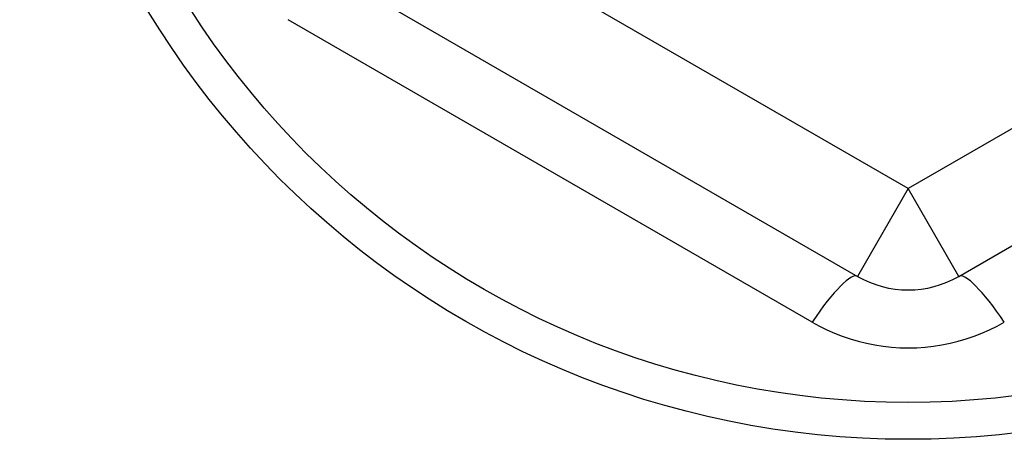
# Model space of a CAD drawing. Header units: inches. Extents: x 56.1 to 140.1, y 40.7 to 61.
# Tile 84 of 89: x 133.843 to 134.225, y 58.023 to 58.186. Entities that reach past the tile are written whole.
import ezdxf

# ---------------------------------------------------------------- set-up
doc = ezdxf.new("R2010")
doc.units = ezdxf.units.IN
doc.header["$MEASUREMENT"] = 0
doc.layers.add('Visible Edges(ANSI)', color=7, linetype='Continuous', lineweight=25)
doc.layers.add('Visible Tangent Edges(ANSI)', color=7, linetype='Continuous', lineweight=25)

msp = doc.modelspace()

# ---------------------------------------------------------------- linework, layer by layer
at = {"layer": 'Visible Edges(ANSI)'}
for p, q in [((133.9535465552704, 58.2098786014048), (134.1681134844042, 58.08599832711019)), ((134.2074835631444, 58.08599832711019), (134.4220504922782, 58.2098786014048))]:
    msp.add_line(p, q, dxfattribs=at)
msp.add_circle((134.1877985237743, 58.3678543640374), 0.3451589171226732, dxfattribs=at)
msp.add_arc((134.1877985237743, 58.12009381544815), 0.0393700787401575, 239.9999999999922, 299.9999999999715, dxfattribs=at)
at = {"layer": 'Visible Tangent Edges(ANSI)'}
for p, q in [((134.1877985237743, 58.12009381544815), (133.9732315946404, 58.24397408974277)), ((134.4023654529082, 58.24397408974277), (134.1877985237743, 58.12009381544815)), ((134.1504604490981, 58.06821001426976), (133.9469679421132, 58.18569646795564)), ((134.1877985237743, 58.12009381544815), (134.1681134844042, 58.08599832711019)), ((134.2074835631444, 58.08599832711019), (134.1877985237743, 58.12009381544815))]:
    msp.add_line(p, q, dxfattribs=at)
at = {"layer": 'Visible Tangent Edges(ANSI)', "flags": 128}
msp.add_lwpolyline([(134.1504604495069, 58.06821001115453), (134.1532807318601, 58.06666190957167), (134.1561816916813, 58.06522881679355), (134.159155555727, 58.06391692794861), (134.162194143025, 58.06273264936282), (134.1652879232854, 58.06168025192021), (134.1684271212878, 58.06076280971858), (134.1716019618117, 58.05998332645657), (134.174803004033, 58.0593448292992), (134.1780317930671, 58.05884839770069), (134.1812851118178, 58.05849386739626), (134.1845545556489, 58.05828140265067), (134.1878317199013, 58.0582111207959), (134.1911082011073, 58.05828320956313), (134.1943755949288, 58.05849780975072), (134.1976254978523, 58.05885503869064), (134.2008508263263, 58.05935529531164), (134.2040508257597, 58.05999841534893), (134.2072190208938, 58.06078118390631), (134.2103478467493, 58.06169998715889), (134.2134297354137, 58.06275128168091), (134.2164571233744, 58.06393150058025), (134.2194224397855, 58.06523707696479), (134.2223181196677, 58.066664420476), (134.2251365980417, 58.06821001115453)], dxfattribs=at)
at = {"layer": 'Visible Tangent Edges(ANSI)'}
msp.add_circle((134.1877985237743, 58.3678543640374), 0.3308444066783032, dxfattribs=at)
for centre, major_axis, ratio, start_param, end_param in [((134.1484284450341, 58.0519028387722), (0.0196850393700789, 0.0340954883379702), 0.1759287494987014, 0, 1.176112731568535), ((134.2271686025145, 58.0519028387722), (-0.0196850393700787, 0.0340954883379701), 0.1759287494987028, 5.107072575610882, 6.283185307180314)]:
    msp.add_ellipse(centre, major_axis=major_axis, ratio=ratio, start_param=start_param, end_param=end_param, dxfattribs=at)

doc.saveas('drawing.dxf')
